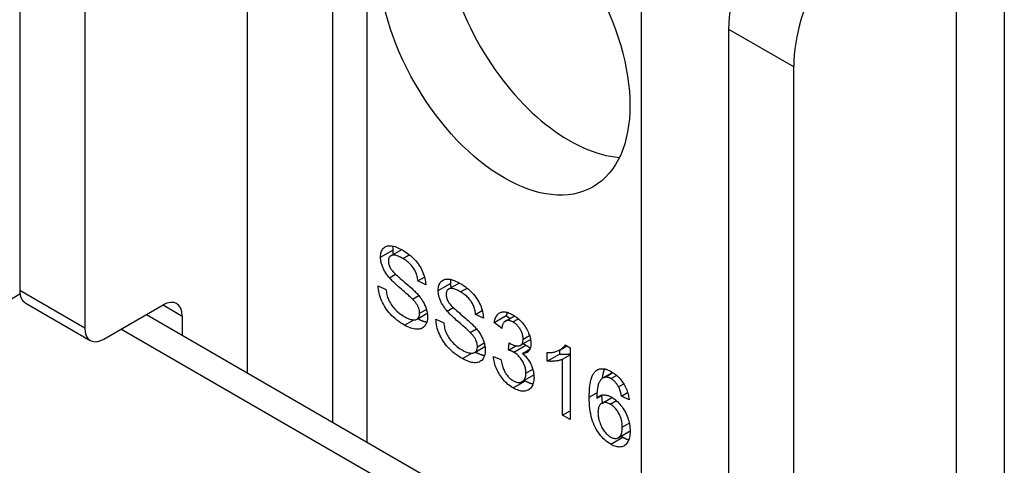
# Model space of a CAD drawing. Header units: inches. Extents: x 12 to 265, y 22 to 126.
# Tile 88 of 110: x 230.538 to 231.662, y 123.616 to 124.125. Entities that reach past the tile are written whole.
import ezdxf

# ---------------------------------------------------------------- set-up
doc = ezdxf.new("R2010")
doc.units = ezdxf.units.IN
doc.header["$MEASUREMENT"] = 0
doc.layers.add('Visible Edges(ANSI)', color=7, linetype='Continuous', lineweight=25)
doc.layers.add('Visible Tangent Edges(ANSI)', color=7, linetype='Continuous', lineweight=25)

msp = doc.modelspace()

# ---------------------------------------------------------------- linework, layer by layer
at = {"layer": 'Visible Edges(ANSI)'}
for p, q in [((230.8949, 124.6641), (230.8949, 123.6657)), ((230.5379, 124.5818), (230.5379, 123.8159)), ((230.6121, 124.5389), (230.6121, 123.773)), ((231.6623, 124.3826), (231.6623, 123.2227)), ((231.3475, 124.1143), (231.3475, 123.3485)), ((231.4217, 124.0715), (231.4217, 123.3056)), ((230.9618, 123.8555), (230.9741, 123.8626)), ((230.96, 123.8305), (230.9671, 123.8346)), ((230.9473, 123.8213), (230.9561, 123.8171)), ((230.9926, 123.8268), (231.0002, 123.8312)), ((231.0015, 123.8224), (230.9926, 123.8268)), ((231.0277, 123.8175), (231.04, 123.8246)), ((230.9863, 123.8062), (230.9935, 123.8103)), ((230.5443, 123.8017), (230.6185, 123.7589)), ((230.634, 123.7604), (230.7016, 123.7994)), ((230.6825, 123.7884), (231.3475, 123.4044)), ((230.9916, 123.7832), (231.0033, 123.79)), ((231.0259, 123.7925), (231.033, 123.7966)), ((231.0585, 123.7887), (231.0661, 123.7931)), ((231.0674, 123.7844), (231.0585, 123.7887)), ((231.0797, 123.7794), (231.0936, 123.7874)), ((231.0925, 123.781), (231.103, 123.7871)), ((231.0936, 123.7874), (231.0979, 123.7841)), ((230.7235, 123.7867), (230.7235, 123.7647)), ((231.0132, 123.7833), (231.0221, 123.779)), ((231.0884, 123.7726), (231.0797, 123.7794)), ((231.0522, 123.7681), (231.0594, 123.7723)), ((231.096, 123.7479), (231.0969, 123.7561)), ((231.1099, 123.7534), (231.1213, 123.7599)), ((231.1608, 123.7538), (231.1664, 123.7505)), ((231.0575, 123.7451), (231.0692, 123.7519)), ((231.096, 123.7479), (231.1045, 123.7528)), ((231.112, 123.7442), (231.1207, 123.7493)), ((231.1404, 123.7354), (231.1404, 123.7451)), ((231.1404, 123.7354), (231.1543, 123.7434)), ((231.1543, 123.7479), (231.1543, 123.7434)), ((231.1551, 123.7483), (231.1626, 123.7527)), ((231.1577, 123.7374), (231.1664, 123.7424)), ((231.1664, 123.7505), (231.1664, 123.6686)), ((231.0789, 123.7407), (231.0875, 123.737)), ((231.1577, 123.6736), (231.1577, 123.7374)), ((231.1117, 123.7119), (231.125, 123.7196)), ((231.2039, 123.7161), (231.215, 123.7224)), ((231.2058, 123.7168), (231.2152, 123.7223)), ((231.2218, 123.706), (231.2277, 123.7094)), ((231.2251, 123.6954), (231.2321, 123.6995)), ((231.1969, 123.693), (231.2033, 123.6967)), ((231.2025, 123.6871), (231.2142, 123.6939)), ((231.2338, 123.6913), (231.2251, 123.6954)), ((231.1577, 123.6736), (231.1664, 123.6786)), ((231.1664, 123.6686), (231.1577, 123.6736)), ((231.2214, 123.6479), (231.235, 123.6557))]:
    msp.add_line(p, q, dxfattribs=at)
at = {"layer": 'Visible Edges(ANSI)', "flags": 128}
for points in [[(230.9499, 123.8541), (230.95, 123.8556), (230.9501, 123.857), (230.9504, 123.8584), (230.9507, 123.8596), (230.9511, 123.8608), (230.9517, 123.8619), (230.9523, 123.8629), (230.953, 123.8639), (230.9538, 123.8647), (230.9547, 123.8654), (230.9557, 123.866), (230.9567, 123.8664), (230.9579, 123.8668), (230.9591, 123.8669), (230.9605, 123.867), (230.9619, 123.8669), (230.9634, 123.8667), (230.9649, 123.8664), (230.9665, 123.866), (230.9681, 123.8654), (230.9697, 123.8648), (230.9714, 123.864), (230.9731, 123.8632), (230.9749, 123.8622)], [(230.9643, 123.8665), (230.9643, 123.8664), (230.9642, 123.8662), (230.9642, 123.866), (230.9642, 123.8658), (230.9641, 123.8657), (230.9641, 123.8655), (230.9641, 123.8653), (230.9641, 123.8651), (230.964, 123.865), (230.964, 123.8648), (230.964, 123.8646), (230.964, 123.8644), (230.964, 123.8642), (230.9639, 123.864), (230.9639, 123.8639), (230.9639, 123.8637), (230.9639, 123.8635), (230.9639, 123.8633), (230.9639, 123.8631), (230.9639, 123.8629), (230.9639, 123.8627), (230.9639, 123.8625), (230.9639, 123.8623), (230.9639, 123.8621)], [(230.9753, 123.8525), (230.9739, 123.8532), (230.9726, 123.8539), (230.9713, 123.8545), (230.9701, 123.855), (230.969, 123.8555), (230.9679, 123.8558), (230.9669, 123.8561), (230.966, 123.8562), (230.9651, 123.8563), (230.9643, 123.8563), (230.9635, 123.8562), (230.9629, 123.856), (230.9622, 123.8558), (230.9617, 123.8555), (230.9611, 123.8551), (230.9607, 123.8547), (230.9603, 123.8542), (230.9599, 123.8537), (230.9596, 123.8532), (230.9594, 123.8526), (230.9592, 123.8519), (230.9591, 123.8512), (230.959, 123.8504), (230.9589, 123.8496)], [(230.9639, 123.8621), (230.9639, 123.8619), (230.9639, 123.8617), (230.9639, 123.8615), (230.9639, 123.8613), (230.9639, 123.8611), (230.9639, 123.8609), (230.9639, 123.8606), (230.9639, 123.8604), (230.9639, 123.8602), (230.9639, 123.86), (230.964, 123.8598), (230.964, 123.8596), (230.964, 123.8594), (230.964, 123.8592), (230.9641, 123.8589), (230.9641, 123.8587), (230.9641, 123.8585), (230.9641, 123.8583), (230.9642, 123.8581), (230.9642, 123.8579), (230.9642, 123.8577), (230.9643, 123.8575), (230.9643, 123.8572), (230.9644, 123.857)], [(230.9749, 123.8622), (230.9768, 123.861), (230.9787, 123.8598), (230.9805, 123.8585), (230.9823, 123.8572), (230.984, 123.8558), (230.9857, 123.8543), (230.9872, 123.8528), (230.9888, 123.8513), (230.9902, 123.8496), (230.9916, 123.848), (230.9929, 123.8463), (230.9941, 123.8446), (230.9952, 123.8428), (230.9962, 123.841), (230.9972, 123.8392), (230.998, 123.8373), (230.9988, 123.8354), (230.9995, 123.8335), (231.0001, 123.8316), (231.0005, 123.8298), (231.0009, 123.8279), (231.0012, 123.8261), (231.0014, 123.8243), (231.0015, 123.8224)], [(230.96, 123.8305), (230.9591, 123.8315), (230.9584, 123.8325), (230.9576, 123.8335), (230.9569, 123.8345), (230.9562, 123.8355), (230.9555, 123.8365), (230.9549, 123.8375), (230.9544, 123.8385), (230.9538, 123.8395), (230.9533, 123.8405), (230.9529, 123.8415), (230.9524, 123.8425), (230.952, 123.8435), (230.9517, 123.8445), (230.9513, 123.8455), (230.951, 123.8464), (230.9508, 123.8474), (230.9506, 123.8484), (230.9504, 123.8493), (230.9502, 123.8503), (230.9501, 123.8512), (230.95, 123.8522), (230.95, 123.8531), (230.9499, 123.8541)], [(230.9589, 123.8496), (230.9589, 123.8493), (230.959, 123.8489), (230.959, 123.8485), (230.959, 123.8481), (230.9591, 123.8478), (230.9591, 123.8474), (230.9592, 123.847), (230.9592, 123.8467), (230.9593, 123.8463), (230.9594, 123.8459), (230.9595, 123.8456), (230.9596, 123.8452), (230.9598, 123.8448), (230.9599, 123.8445), (230.96, 123.8441), (230.9602, 123.8437), (230.9603, 123.8433), (230.9605, 123.843), (230.9607, 123.8426), (230.9609, 123.8422), (230.961, 123.8419), (230.9613, 123.8415), (230.9615, 123.8411), (230.9617, 123.8408)], [(230.9926, 123.8268), (230.9924, 123.8281), (230.9922, 123.8295), (230.992, 123.8308), (230.9917, 123.832), (230.9914, 123.8333), (230.991, 123.8345), (230.9906, 123.8357), (230.9901, 123.8369), (230.9896, 123.838), (230.989, 123.8392), (230.9883, 123.8403), (230.9877, 123.8413), (230.9869, 123.8424), (230.9862, 123.8434), (230.9853, 123.8444), (230.9844, 123.8454), (230.9835, 123.8464), (230.9825, 123.8473), (230.9814, 123.8482), (230.9803, 123.8491), (230.9791, 123.85), (230.9779, 123.8508), (230.9766, 123.8517), (230.9753, 123.8525)], [(230.9617, 123.8408), (230.9622, 123.84), (230.9629, 123.8391), (230.9636, 123.8382), (230.9645, 123.8373), (230.9655, 123.8362), (230.9666, 123.8351), (230.9679, 123.8339), (230.9692, 123.8326), (230.9707, 123.8312), (230.9723, 123.8298), (230.974, 123.8283), (230.9759, 123.8268), (230.9778, 123.8252), (230.9795, 123.8237), (230.9812, 123.8223), (230.9827, 123.8209), (230.9842, 123.8196), (230.9855, 123.8184), (230.9868, 123.8172), (230.988, 123.8161), (230.989, 123.8151), (230.99, 123.8142), (230.9908, 123.8133), (230.9916, 123.8125)], [(230.9775, 123.7762), (230.9751, 123.7777), (230.9729, 123.7791), (230.9707, 123.7806), (230.9686, 123.7822), (230.9667, 123.7838), (230.9648, 123.7854), (230.963, 123.7871), (230.9614, 123.7888), (230.9598, 123.7906), (230.9583, 123.7924), (230.9569, 123.7942), (230.9556, 123.7962), (230.9544, 123.7981), (230.9532, 123.8002), (230.9522, 123.8022), (230.9512, 123.8044), (230.9503, 123.8065), (230.9496, 123.8086), (230.9489, 123.8108), (230.9484, 123.8129), (230.948, 123.815), (230.9476, 123.8171), (230.9474, 123.8192), (230.9473, 123.8213)], [(230.9863, 123.8062), (230.9858, 123.8067), (230.9852, 123.8073), (230.9845, 123.808), (230.9836, 123.8088), (230.9827, 123.8096), (230.9817, 123.8105), (230.9806, 123.8115), (230.9794, 123.8125), (230.9781, 123.8137), (230.9768, 123.8149), (230.9753, 123.8161), (230.9737, 123.8175), (230.9721, 123.8189), (230.9706, 123.8202), (230.9692, 123.8214), (230.9678, 123.8227), (230.9665, 123.8238), (230.9654, 123.8249), (230.9643, 123.826), (230.9632, 123.827), (230.9623, 123.828), (230.9614, 123.8289), (230.9607, 123.8297), (230.96, 123.8305)], [(231.0159, 123.816), (231.0159, 123.8175), (231.016, 123.819), (231.0163, 123.8203), (231.0166, 123.8216), (231.017, 123.8228), (231.0176, 123.8239), (231.0182, 123.8249), (231.0189, 123.8258), (231.0197, 123.8267), (231.0206, 123.8274), (231.0216, 123.8279), (231.0226, 123.8284), (231.0238, 123.8287), (231.025, 123.8289), (231.0264, 123.8289), (231.0278, 123.8289), (231.0293, 123.8287), (231.0308, 123.8283), (231.0324, 123.8279), (231.034, 123.8274), (231.0356, 123.8267), (231.0373, 123.826), (231.039, 123.8251), (231.0408, 123.8241)], [(231.0302, 123.8285), (231.0302, 123.8283), (231.0302, 123.8281), (231.0301, 123.828), (231.0301, 123.8278), (231.0301, 123.8276), (231.03, 123.8274), (231.03, 123.8273), (231.03, 123.8271), (231.03, 123.8269), (231.0299, 123.8267), (231.0299, 123.8265), (231.0299, 123.8264), (231.0299, 123.8262), (231.0299, 123.826), (231.0298, 123.8258), (231.0298, 123.8256), (231.0298, 123.8254), (231.0298, 123.8252), (231.0298, 123.825), (231.0298, 123.8248), (231.0298, 123.8246), (231.0298, 123.8245), (231.0298, 123.8243), (231.0298, 123.8241)], [(231.0298, 123.8241), (231.0298, 123.8238), (231.0298, 123.8236), (231.0298, 123.8234), (231.0298, 123.8232), (231.0298, 123.823), (231.0298, 123.8228), (231.0298, 123.8226), (231.0298, 123.8224), (231.0298, 123.8222), (231.0299, 123.822), (231.0299, 123.8217), (231.0299, 123.8215), (231.0299, 123.8213), (231.0299, 123.8211), (231.03, 123.8209), (231.03, 123.8207), (231.03, 123.8205), (231.0301, 123.8203), (231.0301, 123.82), (231.0301, 123.8198), (231.0302, 123.8196), (231.0302, 123.8194), (231.0302, 123.8192), (231.0303, 123.819)], [(231.0408, 123.8241), (231.0427, 123.823), (231.0446, 123.8218), (231.0465, 123.8205), (231.0482, 123.8191), (231.0499, 123.8177), (231.0516, 123.8163), (231.0532, 123.8148), (231.0547, 123.8132), (231.0561, 123.8116), (231.0575, 123.8099), (231.0588, 123.8082), (231.06, 123.8065), (231.0611, 123.8047), (231.0622, 123.8029), (231.0631, 123.8011), (231.064, 123.7992), (231.0647, 123.7973), (231.0654, 123.7955), (231.066, 123.7936), (231.0665, 123.7917), (231.0668, 123.7899), (231.0671, 123.788), (231.0673, 123.7862), (231.0674, 123.7844)], [(230.9561, 123.8171), (230.9563, 123.8155), (230.9566, 123.8139), (230.9569, 123.8124), (230.9572, 123.8109), (230.9576, 123.8094), (230.958, 123.808), (230.9585, 123.8066), (230.9591, 123.8053), (230.9597, 123.804), (230.9604, 123.8027), (230.9612, 123.8014), (230.962, 123.8001), (230.9629, 123.7988), (230.9639, 123.7974), (230.965, 123.7961), (230.9662, 123.7948), (230.9674, 123.7936), (230.9687, 123.7923), (230.97, 123.7912), (230.9713, 123.7901), (230.9727, 123.789), (230.9741, 123.788), (230.9756, 123.787), (230.9771, 123.7861)], [(230.9916, 123.8125), (230.9926, 123.8113), (230.9936, 123.8102), (230.9945, 123.8091), (230.9953, 123.8079), (230.9962, 123.8068), (230.9969, 123.8057), (230.9977, 123.8045), (230.9984, 123.8034), (230.999, 123.8023), (230.9996, 123.8011), (231.0002, 123.8), (231.0007, 123.7989), (231.0012, 123.7978), (231.0016, 123.7966), (231.002, 123.7955), (231.0023, 123.7944), (231.0026, 123.7933), (231.0029, 123.7922), (231.0031, 123.7911), (231.0033, 123.79), (231.0034, 123.7889), (231.0035, 123.7878), (231.0036, 123.7867), (231.0036, 123.7856)], [(231.0259, 123.7925), (231.0251, 123.7935), (231.0243, 123.7945), (231.0235, 123.7955), (231.0228, 123.7965), (231.0221, 123.7975), (231.0215, 123.7985), (231.0209, 123.7995), (231.0203, 123.8005), (231.0197, 123.8015), (231.0192, 123.8024), (231.0188, 123.8034), (231.0183, 123.8044), (231.0179, 123.8054), (231.0176, 123.8064), (231.0173, 123.8074), (231.017, 123.8084), (231.0167, 123.8094), (231.0165, 123.8103), (231.0163, 123.8113), (231.0161, 123.8122), (231.016, 123.8132), (231.0159, 123.8141), (231.0159, 123.8151), (231.0159, 123.816)], [(231.0412, 123.8144), (231.0398, 123.8152), (231.0385, 123.8159), (231.0372, 123.8165), (231.036, 123.817), (231.0349, 123.8174), (231.0338, 123.8177), (231.0328, 123.818), (231.0319, 123.8182), (231.031, 123.8182), (231.0302, 123.8182), (231.0294, 123.8181), (231.0288, 123.818), (231.0281, 123.8177), (231.0276, 123.8174), (231.0271, 123.8171), (231.0266, 123.8166), (231.0262, 123.8162), (231.0258, 123.8157), (231.0255, 123.8151), (231.0253, 123.8145), (231.0251, 123.8139), (231.025, 123.8131), (231.0249, 123.8124), (231.0249, 123.8116)], [(231.0249, 123.8116), (231.0249, 123.8112), (231.0249, 123.8108), (231.0249, 123.8105), (231.0249, 123.8101), (231.025, 123.8097), (231.025, 123.8094), (231.0251, 123.809), (231.0252, 123.8086), (231.0252, 123.8082), (231.0253, 123.8079), (231.0254, 123.8075), (231.0255, 123.8071), (231.0257, 123.8068), (231.0258, 123.8064), (231.0259, 123.806), (231.0261, 123.8057), (231.0262, 123.8053), (231.0264, 123.8049), (231.0266, 123.8046), (231.0268, 123.8042), (231.027, 123.8038), (231.0272, 123.8034), (231.0274, 123.8031), (231.0276, 123.8027)], [(231.0585, 123.7887), (231.0583, 123.7901), (231.0582, 123.7914), (231.0579, 123.7927), (231.0576, 123.794), (231.0573, 123.7952), (231.0569, 123.7965), (231.0565, 123.7977), (231.056, 123.7988), (231.0555, 123.8), (231.0549, 123.8011), (231.0543, 123.8022), (231.0536, 123.8033), (231.0529, 123.8043), (231.0521, 123.8054), (231.0512, 123.8064), (231.0503, 123.8074), (231.0494, 123.8083), (231.0484, 123.8093), (231.0473, 123.8102), (231.0462, 123.8111), (231.045, 123.8119), (231.0438, 123.8128), (231.0425, 123.8136), (231.0412, 123.8144)], [(230.9946, 123.7899), (230.9946, 123.7905), (230.9946, 123.7912), (230.9945, 123.7918), (230.9944, 123.7925), (230.9943, 123.7931), (230.9941, 123.7938), (230.994, 123.7944), (230.9938, 123.7951), (230.9935, 123.7957), (230.9933, 123.7964), (230.993, 123.797), (230.9927, 123.7977), (230.9924, 123.7984), (230.992, 123.799), (230.9916, 123.7997), (230.9911, 123.8004), (230.9907, 123.8011), (230.9902, 123.8018), (230.9896, 123.8025), (230.989, 123.8032), (230.9884, 123.804), (230.9877, 123.8047), (230.9871, 123.8054), (230.9863, 123.8062)], [(231.0276, 123.8027), (231.0281, 123.8019), (231.0288, 123.8011), (231.0295, 123.8002), (231.0304, 123.7992), (231.0314, 123.7981), (231.0325, 123.797), (231.0338, 123.7958), (231.0351, 123.7945), (231.0366, 123.7932), (231.0382, 123.7918), (231.04, 123.7903), (231.0418, 123.7887), (231.0437, 123.7871), (231.0454, 123.7856), (231.0471, 123.7842), (231.0486, 123.7829), (231.0501, 123.7816), (231.0515, 123.7803), (231.0527, 123.7792), (231.0539, 123.7781), (231.0549, 123.7771), (231.0559, 123.7761), (231.0568, 123.7752), (231.0575, 123.7744)], [(230.9771, 123.7861), (230.9784, 123.7854), (230.9796, 123.7848), (230.9809, 123.7842), (230.9821, 123.7837), (230.9832, 123.7833), (230.9844, 123.783), (230.9855, 123.7827), (230.9865, 123.7825), (230.9875, 123.7824), (230.9884, 123.7824), (230.9893, 123.7825), (230.9901, 123.7826), (230.9908, 123.7829), (230.9915, 123.7832), (230.9921, 123.7836), (230.9926, 123.784), (230.9931, 123.7846), (230.9935, 123.7852), (230.9938, 123.7858), (230.9941, 123.7865), (230.9943, 123.7873), (230.9945, 123.7881), (230.9946, 123.789), (230.9946, 123.7899)], [(231.0522, 123.7681), (231.0517, 123.7687), (231.0511, 123.7693), (231.0504, 123.7699), (231.0496, 123.7707), (231.0487, 123.7715), (231.0476, 123.7724), (231.0465, 123.7734), (231.0454, 123.7745), (231.0441, 123.7756), (231.0427, 123.7768), (231.0412, 123.7781), (231.0396, 123.7794), (231.038, 123.7808), (231.0365, 123.7821), (231.0351, 123.7834), (231.0337, 123.7846), (231.0325, 123.7858), (231.0313, 123.7869), (231.0302, 123.7879), (231.0292, 123.789), (231.0282, 123.7899), (231.0274, 123.7908), (231.0266, 123.7917), (231.0259, 123.7925)], [(231.0797, 123.7794), (231.08, 123.7809), (231.0804, 123.7823), (231.0808, 123.7835), (231.0812, 123.7847), (231.0818, 123.7858), (231.0823, 123.7868), (231.083, 123.7877), (231.0837, 123.7885), (231.0844, 123.7893), (231.0852, 123.7899), (231.0861, 123.7904), (231.087, 123.7908), (231.0879, 123.7912), (231.0889, 123.7914), (231.09, 123.7915), (231.091, 123.7916), (231.0921, 123.7915), (231.0933, 123.7913), (231.0945, 123.7911), (231.0957, 123.7907), (231.097, 123.7902), (231.0983, 123.7897), (231.0996, 123.789), (231.101, 123.7883)], [(231.0945, 123.7911), (231.0945, 123.7909), (231.0944, 123.7908), (231.0944, 123.7906), (231.0944, 123.7905), (231.0943, 123.7904), (231.0943, 123.7902), (231.0942, 123.7901), (231.0942, 123.7899), (231.0942, 123.7898), (231.0941, 123.7896), (231.0941, 123.7895), (231.094, 123.7893), (231.094, 123.7892), (231.094, 123.789), (231.0939, 123.7889), (231.0939, 123.7887), (231.0939, 123.7886), (231.0938, 123.7884), (231.0938, 123.7882), (231.0938, 123.7881), (231.0937, 123.7879), (231.0937, 123.7878), (231.0937, 123.7876), (231.0936, 123.7874)], [(231.101, 123.7883), (231.1024, 123.7874), (231.1038, 123.7864), (231.1052, 123.7854), (231.1066, 123.7843), (231.1079, 123.7832), (231.1092, 123.7819), (231.1104, 123.7806), (231.1117, 123.7793), (231.1128, 123.7778), (231.114, 123.7764), (231.115, 123.7749), (231.116, 123.7734), (231.1169, 123.7719), (231.1177, 123.7703), (231.1184, 123.7687), (231.1191, 123.7671), (231.1197, 123.7655), (231.1203, 123.764), (231.1207, 123.7624), (231.1211, 123.7609), (231.1213, 123.7594), (231.1215, 123.758), (231.1217, 123.7566), (231.1217, 123.7552)], [(231.0036, 123.7856), (231.0036, 123.784), (231.0034, 123.7825), (231.0032, 123.7811), (231.0028, 123.7797), (231.0024, 123.7785), (231.0018, 123.7773), (231.0011, 123.7762), (231.0004, 123.7752), (230.9995, 123.7743), (230.9986, 123.7735), (230.9976, 123.7729), (230.9964, 123.7723), (230.9952, 123.772), (230.9939, 123.7717), (230.9926, 123.7716), (230.9911, 123.7716), (230.9896, 123.7717), (230.988, 123.772), (230.9863, 123.7724), (230.9847, 123.7729), (230.9829, 123.7736), (230.9812, 123.7743), (230.9793, 123.7752), (230.9775, 123.7762)], [(230.9924, 123.7837), (230.9929, 123.7835), (230.9934, 123.7832), (230.9938, 123.783), (230.9943, 123.7827), (230.9947, 123.7825), (230.9952, 123.7823), (230.9956, 123.7821), (230.9961, 123.7819), (230.9965, 123.7817), (230.997, 123.7815), (230.9974, 123.7814), (230.9979, 123.7812), (230.9983, 123.781), (230.9987, 123.7809), (230.9991, 123.7808), (230.9996, 123.7806), (231, 123.7805), (231.0004, 123.7804), (231.0008, 123.7803), (231.0012, 123.7802), (231.0016, 123.7801), (231.002, 123.78), (231.0025, 123.7799), (231.0029, 123.7799)], [(231.0434, 123.7382), (231.041, 123.7396), (231.0388, 123.7411), (231.0366, 123.7426), (231.0345, 123.7441), (231.0326, 123.7457), (231.0307, 123.7473), (231.0289, 123.749), (231.0273, 123.7507), (231.0257, 123.7525), (231.0242, 123.7543), (231.0228, 123.7562), (231.0215, 123.7581), (231.0203, 123.7601), (231.0191, 123.7621), (231.0181, 123.7642), (231.0171, 123.7663), (231.0163, 123.7685), (231.0155, 123.7706), (231.0148, 123.7727), (231.0143, 123.7748), (231.0139, 123.777), (231.0135, 123.7791), (231.0133, 123.7812), (231.0132, 123.7833)], [(231.0221, 123.779), (231.0222, 123.7774), (231.0225, 123.7758), (231.0228, 123.7743), (231.0231, 123.7728), (231.0235, 123.7714), (231.024, 123.7699), (231.0244, 123.7686), (231.025, 123.7672), (231.0256, 123.7659), (231.0263, 123.7646), (231.0271, 123.7633), (231.0279, 123.762), (231.0288, 123.7607), (231.0299, 123.7594), (231.0309, 123.7581), (231.0321, 123.7568), (231.0333, 123.7555), (231.0346, 123.7543), (231.0359, 123.7531), (231.0372, 123.752), (231.0386, 123.7509), (231.04, 123.7499), (231.0415, 123.749), (231.043, 123.7481)], [(231.1012, 123.78), (231.1003, 123.7804), (231.0995, 123.7808), (231.0987, 123.7811), (231.098, 123.7814), (231.0972, 123.7816), (231.0965, 123.7817), (231.0958, 123.7818), (231.0952, 123.7818), (231.0945, 123.7817), (231.0939, 123.7816), (231.0933, 123.7814), (231.0927, 123.7812), (231.0922, 123.7808), (231.0917, 123.7804), (231.0912, 123.78), (231.0908, 123.7794), (231.0903, 123.7788), (231.09, 123.7781), (231.0896, 123.7774), (231.0893, 123.7766), (231.089, 123.7757), (231.0888, 123.7747), (231.0886, 123.7737), (231.0884, 123.7726)], [(231.1128, 123.7605), (231.1127, 123.7614), (231.1127, 123.7623), (231.1126, 123.7633), (231.1124, 123.7642), (231.1122, 123.7651), (231.112, 123.766), (231.1117, 123.7669), (231.1113, 123.7679), (231.1109, 123.7688), (231.1105, 123.7697), (231.11, 123.7706), (231.1095, 123.7715), (231.109, 123.7724), (231.1084, 123.7733), (231.1078, 123.7741), (231.1072, 123.7749), (231.1065, 123.7756), (231.1058, 123.7764), (231.1051, 123.7771), (231.1044, 123.7777), (231.1036, 123.7783), (231.1028, 123.7789), (231.102, 123.7794), (231.1012, 123.78)], [(231.0605, 123.7518), (231.0605, 123.7525), (231.0605, 123.7531), (231.0604, 123.7538), (231.0603, 123.7544), (231.0602, 123.7551), (231.0601, 123.7557), (231.0599, 123.7564), (231.0597, 123.757), (231.0595, 123.7577), (231.0592, 123.7583), (231.0589, 123.759), (231.0586, 123.7596), (231.0583, 123.7603), (231.0579, 123.761), (231.0575, 123.7617), (231.0571, 123.7624), (231.0566, 123.763), (231.0561, 123.7638), (231.0555, 123.7645), (231.0549, 123.7652), (231.0543, 123.7659), (231.0537, 123.7666), (231.053, 123.7674), (231.0522, 123.7681)], [(231.0575, 123.7744), (231.0585, 123.7733), (231.0595, 123.7721), (231.0604, 123.771), (231.0613, 123.7699), (231.0621, 123.7687), (231.0629, 123.7676), (231.0636, 123.7665), (231.0643, 123.7653), (231.0649, 123.7642), (231.0655, 123.7631), (231.0661, 123.762), (231.0666, 123.7608), (231.0671, 123.7597), (231.0675, 123.7586), (231.0679, 123.7575), (231.0682, 123.7564), (231.0685, 123.7553), (231.0688, 123.7541), (231.069, 123.753), (231.0692, 123.7519), (231.0694, 123.7508), (231.0695, 123.7497), (231.0695, 123.7487), (231.0695, 123.7476)], [(231.0969, 123.7561), (231.097, 123.7561), (231.0971, 123.756), (231.0971, 123.756), (231.0972, 123.7559), (231.0973, 123.7559), (231.0973, 123.7558), (231.0974, 123.7558), (231.0975, 123.7558), (231.0975, 123.7557), (231.0976, 123.7557), (231.0977, 123.7556), (231.0977, 123.7556), (231.0978, 123.7556), (231.0978, 123.7555), (231.0979, 123.7555), (231.0979, 123.7554), (231.098, 123.7554), (231.098, 123.7554), (231.0981, 123.7553), (231.0981, 123.7553), (231.0982, 123.7553), (231.0982, 123.7553), (231.0983, 123.7552), (231.0983, 123.7552)], [(231.0983, 123.7552), (231.0992, 123.7547), (231.1001, 123.7543), (231.101, 123.7539), (231.1019, 123.7535), (231.1028, 123.7532), (231.1036, 123.753), (231.1044, 123.7528), (231.1052, 123.7527), (231.106, 123.7527), (231.1068, 123.7527), (231.1076, 123.7527), (231.1083, 123.7528), (231.109, 123.753), (231.1097, 123.7532), (231.1103, 123.7536), (231.1108, 123.754), (231.1112, 123.7545), (231.1116, 123.7551), (231.112, 123.7558), (231.1123, 123.7566), (231.1125, 123.7574), (231.1126, 123.7584), (231.1127, 123.7594), (231.1128, 123.7605)], [(231.1217, 123.7552), (231.1217, 123.7543), (231.1216, 123.7535), (231.1216, 123.7527), (231.1214, 123.7519), (231.1213, 123.7512), (231.1211, 123.7505), (231.1209, 123.7498), (231.1206, 123.7491), (231.1203, 123.7485), (231.12, 123.748), (231.1196, 123.7474), (231.1193, 123.7469), (231.1188, 123.7465), (231.1184, 123.746), (231.1179, 123.7457), (231.1174, 123.7453), (231.1168, 123.745), (231.1162, 123.7448), (231.1156, 123.7446), (231.1149, 123.7444), (231.1142, 123.7443), (231.1135, 123.7442), (231.1127, 123.7442), (231.112, 123.7442)], [(231.1128, 123.755), (231.1129, 123.755), (231.1131, 123.7549), (231.1132, 123.7549), (231.1134, 123.7548), (231.1135, 123.7547), (231.1137, 123.7547), (231.1138, 123.7546), (231.114, 123.7546), (231.1141, 123.7545), (231.1142, 123.7544), (231.1144, 123.7544), (231.1145, 123.7543), (231.1146, 123.7543), (231.1148, 123.7542), (231.1149, 123.7541), (231.115, 123.7541), (231.1152, 123.754), (231.1153, 123.7539), (231.1154, 123.7539), (231.1155, 123.7538), (231.1157, 123.7537), (231.1158, 123.7537), (231.1159, 123.7536), (231.116, 123.7535)], [(231.116, 123.7535), (231.1162, 123.7534), (231.1164, 123.7533), (231.1167, 123.7532), (231.1169, 123.753), (231.1171, 123.7529), (231.1173, 123.7527), (231.1175, 123.7526), (231.1177, 123.7525), (231.1179, 123.7523), (231.1181, 123.7522), (231.1184, 123.752), (231.1186, 123.7519), (231.1188, 123.7517), (231.119, 123.7515), (231.1192, 123.7514), (231.1194, 123.7512), (231.1196, 123.7511), (231.1198, 123.7509), (231.1199, 123.7507), (231.1201, 123.7506), (231.1203, 123.7504), (231.1205, 123.7502), (231.1207, 123.75), (231.1209, 123.7499)], [(231.1404, 123.7451), (231.1416, 123.745), (231.1427, 123.7451), (231.1439, 123.7451), (231.145, 123.7452), (231.1461, 123.7453), (231.1472, 123.7455), (231.1482, 123.7457), (231.1492, 123.7459), (231.1502, 123.7462), (231.1512, 123.7465), (231.1522, 123.7469), (231.1531, 123.7473), (231.154, 123.7477), (231.1548, 123.7482), (231.1556, 123.7486), (231.1564, 123.7491), (231.1571, 123.7496), (231.1577, 123.7501), (231.1583, 123.7507), (231.1589, 123.7513), (231.1595, 123.7519), (231.1599, 123.7525), (231.1604, 123.7531), (231.1608, 123.7538)], [(231.043, 123.7481), (231.0443, 123.7474), (231.0456, 123.7467), (231.0468, 123.7461), (231.048, 123.7456), (231.0492, 123.7452), (231.0503, 123.7449), (231.0514, 123.7446), (231.0524, 123.7445), (231.0534, 123.7444), (231.0544, 123.7444), (231.0552, 123.7444), (231.056, 123.7446), (231.0567, 123.7448), (231.0574, 123.7451), (231.058, 123.7455), (231.0585, 123.746), (231.059, 123.7465), (231.0594, 123.7471), (231.0598, 123.7478), (231.06, 123.7485), (231.0603, 123.7492), (231.0604, 123.75), (231.0605, 123.7509), (231.0605, 123.7518)], [(231.0695, 123.7476), (231.0695, 123.746), (231.0693, 123.7445), (231.0691, 123.743), (231.0687, 123.7417), (231.0683, 123.7404), (231.0677, 123.7392), (231.0671, 123.7382), (231.0663, 123.7371), (231.0655, 123.7362), (231.0645, 123.7355), (231.0635, 123.7348), (231.0624, 123.7343), (231.0612, 123.7339), (231.0599, 123.7337), (231.0585, 123.7335), (231.057, 123.7335), (231.0555, 123.7337), (231.0539, 123.7339), (231.0523, 123.7343), (231.0506, 123.7349), (231.0488, 123.7355), (231.0471, 123.7363), (231.0453, 123.7372), (231.0434, 123.7382)], [(231.0584, 123.7456), (231.0588, 123.7454), (231.0593, 123.7452), (231.0597, 123.7449), (231.0602, 123.7447), (231.0607, 123.7445), (231.0611, 123.7443), (231.0616, 123.744), (231.062, 123.7439), (231.0625, 123.7437), (231.0629, 123.7435), (231.0633, 123.7433), (231.0638, 123.7431), (231.0642, 123.743), (231.0646, 123.7428), (231.0651, 123.7427), (231.0655, 123.7426), (231.0659, 123.7424), (231.0663, 123.7423), (231.0667, 123.7422), (231.0671, 123.7421), (231.0676, 123.742), (231.068, 123.7419), (231.0684, 123.7419), (231.0688, 123.7418)], [(231.1021, 123.7455), (231.1019, 123.7456), (231.1017, 123.7457), (231.1015, 123.7459), (231.1012, 123.746), (231.101, 123.7461), (231.1008, 123.7462), (231.1006, 123.7463), (231.1003, 123.7464), (231.1001, 123.7465), (231.0999, 123.7466), (231.0996, 123.7467), (231.0994, 123.7468), (231.0991, 123.7469), (231.0988, 123.747), (231.0986, 123.7471), (231.0983, 123.7472), (231.098, 123.7473), (231.0978, 123.7474), (231.0975, 123.7475), (231.0972, 123.7476), (231.0969, 123.7476), (231.0966, 123.7477), (231.0963, 123.7478), (231.096, 123.7479)], [(231.1159, 123.7216), (231.1159, 123.7228), (231.1158, 123.7239), (231.1157, 123.7251), (231.1155, 123.7262), (231.1153, 123.7274), (231.115, 123.7285), (231.1146, 123.7296), (231.1142, 123.7308), (231.1137, 123.7319), (231.1132, 123.733), (231.1127, 123.7342), (231.112, 123.7353), (231.1114, 123.7364), (231.1107, 123.7374), (231.1099, 123.7385), (231.1092, 123.7394), (231.1084, 123.7403), (231.1076, 123.7412), (231.1068, 123.742), (231.1059, 123.7428), (231.105, 123.7436), (231.104, 123.7443), (231.1031, 123.7449), (231.1021, 123.7455)], [(231.112, 123.7442), (231.113, 123.7433), (231.114, 123.7424), (231.1149, 123.7414), (231.1158, 123.7405), (231.1167, 123.7395), (231.1175, 123.7384), (231.1183, 123.7374), (231.1191, 123.7363), (231.1198, 123.7352), (231.1205, 123.734), (231.1211, 123.7329), (231.1217, 123.7317), (231.1223, 123.7304), (231.1228, 123.7292), (231.1232, 123.728), (231.1236, 123.7268), (231.124, 123.7255), (231.1243, 123.7242), (231.1246, 123.723), (231.1248, 123.7217), (231.1249, 123.7204), (231.1251, 123.7191), (231.1251, 123.7178), (231.1252, 123.7165)], [(231.1543, 123.7434), (231.1547, 123.7433), (231.1552, 123.7433), (231.1556, 123.7432), (231.1561, 123.7432), (231.1566, 123.7432), (231.157, 123.7431), (231.1575, 123.7431), (231.158, 123.7431), (231.1585, 123.7431), (231.159, 123.7431), (231.1595, 123.7431), (231.16, 123.7431), (231.1605, 123.7431), (231.1611, 123.7431), (231.1616, 123.7432), (231.1621, 123.7432), (231.1627, 123.7433), (231.1632, 123.7433), (231.1638, 123.7434), (231.1643, 123.7434), (231.1649, 123.7435), (231.1654, 123.7436), (231.1659, 123.7437), (231.1664, 123.7437)], [(231.1013, 123.7047), (231.0998, 123.7057), (231.0983, 123.7067), (231.0969, 123.7077), (231.0955, 123.7088), (231.0941, 123.71), (231.0928, 123.7113), (231.0915, 123.7126), (231.0903, 123.714), (231.0891, 123.7154), (231.088, 123.7169), (231.0869, 123.7185), (231.0859, 123.7201), (231.0849, 123.7217), (231.084, 123.7234), (231.0831, 123.7251), (231.0824, 123.7268), (231.0817, 123.7285), (231.081, 123.7302), (231.0805, 123.732), (231.08, 123.7337), (231.0796, 123.7354), (231.0793, 123.7372), (231.079, 123.739), (231.0789, 123.7407)], [(231.0875, 123.737), (231.0878, 123.7355), (231.0881, 123.734), (231.0884, 123.7326), (231.0888, 123.7312), (231.0892, 123.7298), (231.0896, 123.7285), (231.09, 123.7273), (231.0905, 123.7261), (231.091, 123.725), (231.0915, 123.7239), (231.092, 123.7228), (231.0926, 123.7218), (231.0932, 123.7209), (231.0939, 123.7199), (231.0945, 123.7191), (231.0952, 123.7182), (231.0959, 123.7174), (231.0966, 123.7167), (231.0974, 123.716), (231.0981, 123.7153), (231.0989, 123.7147), (231.0997, 123.7141), (231.1005, 123.7135), (231.1014, 123.713)], [(231.1577, 123.7374), (231.1572, 123.7372), (231.1566, 123.7369), (231.156, 123.7367), (231.1554, 123.7365), (231.1548, 123.7363), (231.1541, 123.7361), (231.1534, 123.7359), (231.1527, 123.7358), (231.1519, 123.7356), (231.1511, 123.7355), (231.1503, 123.7354), (231.1495, 123.7353), (231.1486, 123.7352), (231.1478, 123.7351), (231.147, 123.7351), (231.1462, 123.7351), (231.1454, 123.735), (231.1447, 123.735), (231.1439, 123.7351), (231.1432, 123.7351), (231.1424, 123.7351), (231.1417, 123.7352), (231.141, 123.7353), (231.1404, 123.7354)], [(231.1014, 123.713), (231.1024, 123.7124), (231.1034, 123.712), (231.1043, 123.7116), (231.1053, 123.7113), (231.1062, 123.7111), (231.107, 123.711), (231.1079, 123.7109), (231.1087, 123.7109), (231.1095, 123.7111), (231.1103, 123.7113), (231.111, 123.7116), (231.1117, 123.7119), (231.1124, 123.7124), (231.113, 123.7129), (231.1136, 123.7135), (231.1141, 123.7141), (231.1145, 123.7148), (231.1149, 123.7156), (231.1152, 123.7164), (231.1155, 123.7174), (231.1157, 123.7183), (231.1158, 123.7194), (231.1159, 123.7205), (231.1159, 123.7216)], [(231.1883, 123.6941), (231.1883, 123.6961), (231.1883, 123.698), (231.1884, 123.6998), (231.1885, 123.7015), (231.1886, 123.7032), (231.1887, 123.7049), (231.1889, 123.7065), (231.1891, 123.708), (231.1893, 123.7094), (231.1896, 123.7108), (231.1899, 123.7122), (231.1902, 123.7135), (231.1905, 123.7147), (231.1909, 123.7158), (231.1912, 123.7169), (231.1916, 123.718), (231.1921, 123.719), (231.1925, 123.7199), (231.193, 123.7208), (231.1935, 123.7216), (231.1941, 123.7223), (231.1947, 123.723), (231.1952, 123.7236), (231.1959, 123.7242)], [(231.1959, 123.7242), (231.1964, 123.7246), (231.197, 123.725), (231.1976, 123.7254), (231.1982, 123.7257), (231.1988, 123.7259), (231.1994, 123.7262), (231.2001, 123.7264), (231.2008, 123.7265), (231.2015, 123.7266), (231.2022, 123.7267), (231.2029, 123.7267), (231.2036, 123.7267), (231.2044, 123.7266), (231.2051, 123.7265), (231.2059, 123.7264), (231.2067, 123.7262), (231.2075, 123.726), (231.2083, 123.7257), (231.2092, 123.7254), (231.21, 123.7251), (231.2109, 123.7247), (231.2118, 123.7242), (231.2127, 123.7237), (231.2137, 123.7232)], [(231.2057, 123.7264), (231.2056, 123.7261), (231.2054, 123.7257), (231.2053, 123.7253), (231.2051, 123.7249), (231.205, 123.7245), (231.2048, 123.7241), (231.2047, 123.7237), (231.2046, 123.7233), (231.2045, 123.7228), (231.2043, 123.7224), (231.2042, 123.722), (231.2041, 123.7215), (231.204, 123.721), (231.2039, 123.7206), (231.2038, 123.7201), (231.2037, 123.7196), (231.2036, 123.7191), (231.2035, 123.7186), (231.2034, 123.7181), (231.2033, 123.7176), (231.2032, 123.717), (231.2031, 123.7165), (231.203, 123.716), (231.203, 123.7154)], [(231.2137, 123.7232), (231.215, 123.7224), (231.2164, 123.7215), (231.2176, 123.7206), (231.2189, 123.7196), (231.2201, 123.7186), (231.2213, 123.7175), (231.2224, 123.7164), (231.2235, 123.7152), (231.2245, 123.7139), (231.2255, 123.7126), (231.2264, 123.7113), (231.2273, 123.7099), (231.2282, 123.7085), (231.229, 123.707), (231.2297, 123.7056), (231.2304, 123.7041), (231.2311, 123.7025), (231.2316, 123.701), (231.2321, 123.6994), (231.2326, 123.6979), (231.233, 123.6962), (231.2333, 123.6946), (231.2335, 123.6929), (231.2338, 123.6913)], [(231.1252, 123.7165), (231.1251, 123.7148), (231.125, 123.7132), (231.1247, 123.7116), (231.1244, 123.7102), (231.124, 123.7089), (231.1235, 123.7076), (231.1229, 123.7065), (231.1222, 123.7055), (231.1214, 123.7045), (231.1205, 123.7037), (231.1195, 123.703), (231.1184, 123.7023), (231.1172, 123.7018), (231.116, 123.7014), (231.1148, 123.7012), (231.1135, 123.701), (231.1121, 123.701), (231.1107, 123.7012), (231.1093, 123.7014), (231.1078, 123.7018), (231.1063, 123.7024), (231.1047, 123.703), (231.103, 123.7038), (231.1013, 123.7047)], [(231.1142, 123.7134), (231.1143, 123.7134), (231.1143, 123.7133), (231.1144, 123.7133), (231.1144, 123.7133), (231.1145, 123.7133), (231.1145, 123.7132), (231.1145, 123.7132), (231.1146, 123.7132), (231.1146, 123.7132), (231.1147, 123.7131), (231.1147, 123.7131), (231.1147, 123.7131), (231.1148, 123.7131), (231.1148, 123.713), (231.1149, 123.713), (231.1149, 123.713), (231.115, 123.713), (231.115, 123.7129), (231.115, 123.7129), (231.1151, 123.7129), (231.1151, 123.7129), (231.1152, 123.7128), (231.1152, 123.7128), (231.1153, 123.7128)], [(231.1153, 123.7128), (231.1157, 123.7126), (231.1161, 123.7123), (231.1164, 123.7121), (231.1168, 123.7119), (231.1172, 123.7117), (231.1176, 123.7115), (231.118, 123.7113), (231.1184, 123.7112), (231.1188, 123.711), (231.1191, 123.7108), (231.1195, 123.7107), (231.1199, 123.7105), (231.1203, 123.7104), (231.1206, 123.7102), (231.121, 123.7101), (231.1213, 123.71), (231.1217, 123.7099), (231.1221, 123.7098), (231.1224, 123.7097), (231.1228, 123.7096), (231.1231, 123.7095), (231.1234, 123.7094), (231.1238, 123.7094), (231.1241, 123.7093)], [(231.2058, 123.7168), (231.2052, 123.7166), (231.2045, 123.7164), (231.2039, 123.7161), (231.2033, 123.7157), (231.2027, 123.7152), (231.2022, 123.7147), (231.2016, 123.7142), (231.2011, 123.7136), (231.2007, 123.7129), (231.2002, 123.7121), (231.1998, 123.7114), (231.1994, 123.7105), (231.199, 123.7096), (231.1986, 123.7085), (231.1983, 123.7074), (231.198, 123.7062), (231.1978, 123.7049), (231.1976, 123.7035), (231.1974, 123.702), (231.1972, 123.7004), (231.1971, 123.6987), (231.197, 123.6969), (231.1969, 123.695), (231.1969, 123.693)], [(231.2131, 123.7153), (231.2128, 123.7155), (231.2124, 123.7157), (231.2121, 123.7159), (231.2118, 123.716), (231.2114, 123.7162), (231.2111, 123.7163), (231.2108, 123.7164), (231.2105, 123.7166), (231.2101, 123.7167), (231.2098, 123.7168), (231.2095, 123.7168), (231.2092, 123.7169), (231.2089, 123.717), (231.2086, 123.717), (231.2083, 123.717), (231.208, 123.7171), (231.2077, 123.7171), (231.2075, 123.7171), (231.2072, 123.7171), (231.2069, 123.717), (231.2066, 123.717), (231.2064, 123.717), (231.2061, 123.7169), (231.2058, 123.7168)], [(231.2218, 123.706), (231.2215, 123.7065), (231.2212, 123.707), (231.2209, 123.7075), (231.2206, 123.708), (231.2203, 123.7085), (231.22, 123.709), (231.2196, 123.7094), (231.2193, 123.7098), (231.219, 123.7103), (231.2186, 123.7107), (231.2182, 123.7111), (231.2179, 123.7115), (231.2175, 123.7119), (231.2171, 123.7123), (231.2168, 123.7126), (231.2164, 123.713), (231.216, 123.7133), (231.2156, 123.7136), (231.2152, 123.7139), (231.2148, 123.7142), (231.2144, 123.7145), (231.214, 123.7148), (231.2135, 123.7151), (231.2131, 123.7153)], [(231.2251, 123.6954), (231.225, 123.696), (231.2249, 123.6965), (231.2248, 123.697), (231.2247, 123.6976), (231.2246, 123.6981), (231.2245, 123.6986), (231.2244, 123.6991), (231.2242, 123.6995), (231.2241, 123.7), (231.224, 123.7005), (231.2239, 123.7009), (231.2237, 123.7014), (231.2236, 123.7018), (231.2234, 123.7022), (231.2233, 123.7027), (231.2231, 123.7031), (231.223, 123.7035), (231.2228, 123.7038), (231.2227, 123.7042), (231.2225, 123.7046), (231.2224, 123.705), (231.2222, 123.7053), (231.222, 123.7057), (231.2218, 123.706)], [(231.2128, 123.6404), (231.2111, 123.6415), (231.2093, 123.6427), (231.2077, 123.6439), (231.206, 123.6453), (231.2045, 123.6468), (231.203, 123.6484), (231.2015, 123.65), (231.2001, 123.6518), (231.1988, 123.6537), (231.1975, 123.6556), (231.1963, 123.6577), (231.1951, 123.6598), (231.194, 123.6621), (231.193, 123.6644), (231.1921, 123.6669), (231.1913, 123.6695), (231.1906, 123.6722), (231.19, 123.675), (231.1895, 123.6779), (231.189, 123.6809), (231.1887, 123.6841), (231.1885, 123.6873), (231.1883, 123.6907), (231.1883, 123.6941)], [(231.1969, 123.693), (231.1974, 123.6936), (231.198, 123.6942), (231.1985, 123.6946), (231.1991, 123.6951), (231.1997, 123.6955), (231.2004, 123.6958), (231.201, 123.6961), (231.2017, 123.6964), (231.2024, 123.6965), (231.2031, 123.6967), (231.2038, 123.6968), (231.2046, 123.6968), (231.2053, 123.6968), (231.2061, 123.6967), (231.2069, 123.6966), (231.2077, 123.6965), (231.2084, 123.6963), (231.2092, 123.6961), (231.21, 123.6959), (231.2108, 123.6956), (231.2116, 123.6952), (231.2124, 123.6949), (231.2133, 123.6944), (231.2141, 123.694)], [(231.2123, 123.6862), (231.2113, 123.6867), (231.2104, 123.6871), (231.2095, 123.6875), (231.2086, 123.6878), (231.2077, 123.688), (231.2069, 123.6881), (231.2061, 123.6881), (231.2053, 123.6881), (231.2045, 123.6879), (231.2038, 123.6877), (231.203, 123.6874), (231.2023, 123.687), (231.2017, 123.6866), (231.2011, 123.686), (231.2005, 123.6854), (231.2001, 123.6848), (231.1996, 123.684), (231.1993, 123.6832), (231.199, 123.6823), (231.1987, 123.6813), (231.1985, 123.6802), (231.1984, 123.6791), (231.1983, 123.6779), (231.1982, 123.6766)], [(231.2023, 123.6962), (231.2024, 123.6958), (231.2024, 123.6954), (231.2024, 123.695), (231.2024, 123.6947), (231.2024, 123.6943), (231.2025, 123.6939), (231.2025, 123.6935), (231.2025, 123.6932), (231.2026, 123.6928), (231.2026, 123.6925), (231.2026, 123.6921), (231.2026, 123.6917), (231.2027, 123.6914), (231.2027, 123.691), (231.2028, 123.6907), (231.2028, 123.6903), (231.2028, 123.6899), (231.2029, 123.6896), (231.2029, 123.6892), (231.203, 123.6889), (231.203, 123.6885), (231.203, 123.6882), (231.2031, 123.6879), (231.2031, 123.6875)], [(231.226, 123.66), (231.226, 123.6614), (231.2259, 123.6628), (231.2258, 123.6641), (231.2256, 123.6655), (231.2254, 123.6668), (231.2251, 123.6681), (231.2247, 123.6694), (231.2243, 123.6707), (231.2239, 123.6719), (231.2234, 123.6732), (231.2228, 123.6744), (231.2222, 123.6756), (231.2215, 123.6768), (231.2208, 123.6779), (231.2201, 123.6789), (231.2193, 123.6799), (231.2186, 123.6809), (231.2178, 123.6818), (231.2169, 123.6827), (231.2161, 123.6835), (231.2152, 123.6842), (231.2142, 123.6849), (231.2133, 123.6856), (231.2123, 123.6862)], [(231.2141, 123.694), (231.2155, 123.6931), (231.2169, 123.6921), (231.2183, 123.6911), (231.2196, 123.69), (231.2209, 123.6888), (231.2221, 123.6875), (231.2233, 123.6861), (231.2245, 123.6847), (231.2257, 123.6831), (231.2268, 123.6815), (231.2278, 123.6798), (231.2289, 123.6781), (231.2299, 123.6762), (231.2307, 123.6744), (231.2316, 123.6726), (231.2323, 123.6707), (231.2329, 123.6688), (231.2335, 123.667), (231.2339, 123.6651), (231.2343, 123.6632), (231.2346, 123.6613), (231.2348, 123.6593), (231.235, 123.6574), (231.235, 123.6555)], [(231.1982, 123.6766), (231.1983, 123.6753), (231.1984, 123.674), (231.1985, 123.6726), (231.1987, 123.6713), (231.199, 123.6699), (231.1993, 123.6685), (231.1997, 123.6671), (231.2002, 123.6656), (231.2007, 123.6642), (231.2012, 123.6628), (231.2018, 123.6614), (231.2024, 123.6601), (231.2031, 123.6589), (231.2039, 123.6576), (231.2046, 123.6565), (231.2055, 123.6553), (231.2063, 123.6543), (231.2072, 123.6532), (231.2081, 123.6523), (231.209, 123.6514), (231.2099, 123.6507), (231.2108, 123.6499), (231.2117, 123.6493), (231.2126, 123.6487)], [(231.2126, 123.6487), (231.2135, 123.6482), (231.2144, 123.6478), (231.2153, 123.6475), (231.2162, 123.6472), (231.217, 123.6471), (231.2178, 123.647), (231.2186, 123.647), (231.2193, 123.6471), (231.22, 123.6473), (231.2208, 123.6476), (231.2214, 123.6479), (231.2221, 123.6484), (231.2227, 123.6489), (231.2233, 123.6495), (231.2238, 123.6502), (231.2243, 123.6509), (231.2247, 123.6518), (231.2251, 123.6527), (231.2254, 123.6537), (231.2256, 123.6548), (231.2258, 123.656), (231.2259, 123.6572), (231.226, 123.6586), (231.226, 123.66)], [(231.235, 123.6555), (231.235, 123.6536), (231.2348, 123.6518), (231.2346, 123.6501), (231.2343, 123.6485), (231.2339, 123.647), (231.2334, 123.6455), (231.2328, 123.6441), (231.2321, 123.6429), (231.2314, 123.6417), (231.2305, 123.6407), (231.2297, 123.6398), (231.2287, 123.639), (231.2277, 123.6384), (231.2266, 123.6379), (231.2254, 123.6375), (231.2242, 123.6373), (231.2229, 123.6372), (231.2216, 123.6373), (231.2203, 123.6375), (231.2189, 123.6378), (231.2174, 123.6382), (231.2159, 123.6388), (231.2144, 123.6395), (231.2128, 123.6404)], [(231.2246, 123.6497), (231.2247, 123.6497), (231.2248, 123.6496), (231.2249, 123.6496), (231.225, 123.6495), (231.225, 123.6495), (231.2251, 123.6494), (231.2252, 123.6493), (231.2253, 123.6493), (231.2254, 123.6492), (231.2255, 123.6492), (231.2256, 123.6491), (231.2257, 123.6491), (231.2258, 123.649), (231.2259, 123.6489), (231.2259, 123.6489), (231.226, 123.6488), (231.2261, 123.6488), (231.2262, 123.6487), (231.2263, 123.6487), (231.2264, 123.6486), (231.2265, 123.6486), (231.2266, 123.6485), (231.2267, 123.6485), (231.2268, 123.6484)], [(231.2268, 123.6484), (231.2271, 123.6482), (231.2274, 123.6481), (231.2276, 123.6479), (231.2279, 123.6478), (231.2282, 123.6476), (231.2285, 123.6475), (231.2288, 123.6473), (231.2291, 123.6472), (231.2294, 123.6471), (231.2296, 123.6469), (231.2299, 123.6468), (231.2302, 123.6467), (231.2305, 123.6466), (231.2308, 123.6465), (231.231, 123.6464), (231.2313, 123.6463), (231.2316, 123.6462), (231.2318, 123.6461), (231.2321, 123.646), (231.2324, 123.6459), (231.2326, 123.6458), (231.2329, 123.6458), (231.2332, 123.6457), (231.2334, 123.6456)]]:
    msp.add_lwpolyline(points, dxfattribs=at)
at = {"layer": 'Visible Edges(ANSI)'}
msp.add_ellipse((231.0912, 124.1101), major_axis=(-0.1015, 0.1758), ratio=0.57735, dxfattribs=at)
for centre, major_axis, start_param, end_param in [((231.4578, 124.178), (-0.078, -0.1351), 3.926991, 5.497787), ((231.1654, 124.1529), (-0.1015, 0.1758), 0.374433, 2.76716), ((231.5321, 124.1352), (0.078, 0.1351), 0.785398, 2.356194), ((230.5598, 123.8286), (-0.0155, -0.0268), 5.497787, 6.283185), ((230.7016, 123.7741), (0.0155, 0.0268), 5.497787, 7.068583), ((230.634, 123.7857), (-0.0155, -0.0268), 5.497787, 7.068583)]:
    msp.add_ellipse(centre, major_axis=major_axis, ratio=0.57735, start_param=start_param, end_param=end_param, dxfattribs=at)
at = {"layer": 'Visible Tangent Edges(ANSI)'}
for p, q in [((230.7977, 124.7735), (230.7977, 123.7218)), ((230.9348, 123.6427), (230.9348, 124.6086)), ((231.2476, 124.428), (231.2476, 123.4621)), ((231.6074, 124.306), (231.6074, 123.2544)), ((231.3475, 124.1143), (231.4217, 124.0715)), ((230.9499, 123.8541), (230.9639, 123.8621)), ((230.9753, 123.8525), (230.9828, 123.8568)), ((231.0159, 123.816), (231.0298, 123.8241)), ((225.044, 120.6399), (230.5382, 123.812)), ((230.6121, 123.773), (230.5379, 123.8159)), ((231.0412, 123.8144), (231.0487, 123.8187)), ((230.7016, 123.7994), (230.7235, 123.7867)), ((230.9946, 123.7899), (231.0023, 123.7943)), ((230.9775, 123.7762), (230.9881, 123.7824)), ((231.1012, 123.78), (231.1074, 123.7836)), ((231.3475, 123.3709), (230.6535, 123.7716)), ((231.1128, 123.7605), (231.12, 123.7647)), ((231.0605, 123.7518), (231.0683, 123.7563)), ((231.1021, 123.7455), (231.116, 123.7535)), ((231.0434, 123.7382), (231.0541, 123.7444)), ((231.1159, 123.7216), (231.1238, 123.7262)), ((231.1959, 123.7242), (231.1992, 123.7261)), ((231.1013, 123.7047), (231.1153, 123.7128)), ((231.2131, 123.7153), (231.2196, 123.719)), ((231.1883, 123.6941), (231.1971, 123.6992)), ((231.2123, 123.6862), (231.2193, 123.6902)), ((231.226, 123.66), (231.234, 123.6646)), ((231.2128, 123.6404), (231.2268, 123.6484))]:
    msp.add_line(p, q, dxfattribs=at)

doc.saveas('drawing.dxf')
